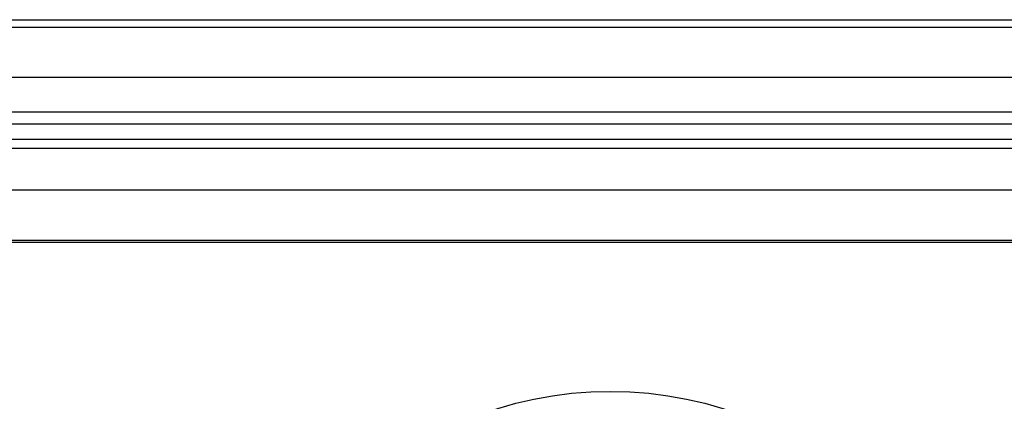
# Model space of a CAD drawing. Header units: millimetres. Extents: x 1231 to 1902, y -156 to 506.
# Tile 28 of 46: x 1467 to 1490, y 176 to 185. Entities that reach past the tile are written whole.
import ezdxf

# ---------------------------------------------------------------- set-up
doc = ezdxf.new("R2010")
doc.units = ezdxf.units.MM
doc.header["$LTSCALE"] = 30.734
doc.layers.get('0').update_dxf_attribs({"linetype": 'CONTINUOUS'})

msp = doc.modelspace()

# ---------------------------------------------------------------- linework, layer by layer
for p, q in [((1412.964, 185.231), (1500.55, 185.231)), ((1413.559, 185.053), (1499.956, 185.053)), ((1501.151, 183.853), (1412.363, 183.853)), ((1416.648, 183.04), (1496.866, 183.04)), ((1496.066, 182.74), (1417.448, 182.74)), ((1495.707, 182.381), (1417.807, 182.381)), ((1419.251, 182.173), (1494.264, 182.173)), ((1495.254, 181.173), (1418.261, 181.173)), ((1422.151, 179.983), (1491.364, 179.983)), ((1422.307, 179.931), (1491.207, 179.931))]:
    msp.add_line(p, q)
msp.add_circle((1480.757, 167.381), 9)

doc.saveas('drawing.dxf')
